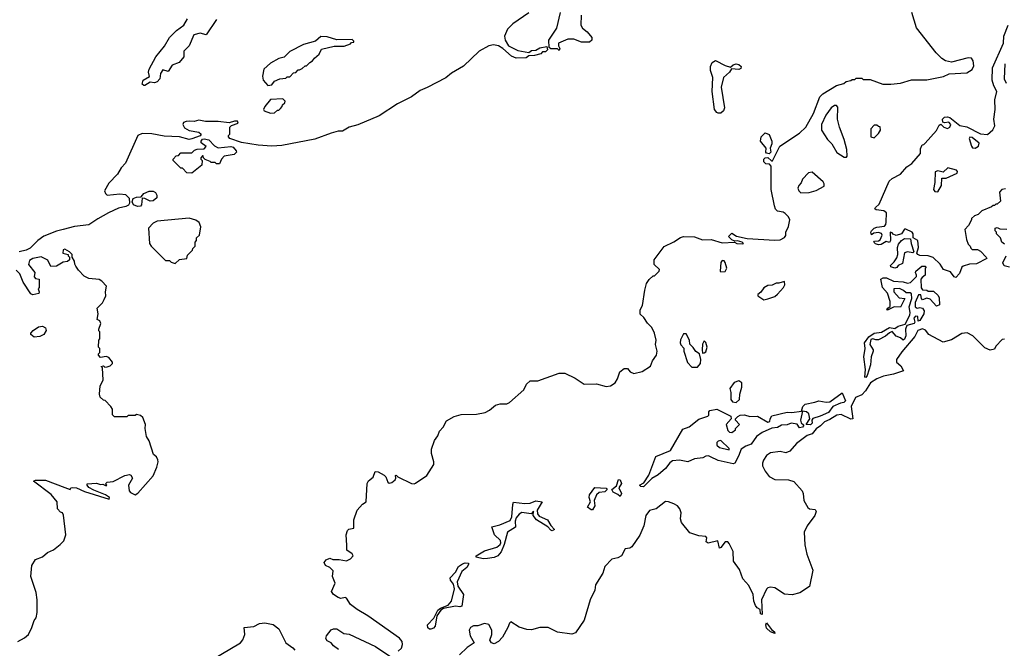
# Model space of a CAD drawing. Extents: x 2348354 to 2479840, y 460476 to 613653.
# Tile 203 of 256: x 2432249 to 2439377, y 541735 to 546284. Entities that reach past the tile are written whole.
import ezdxf

# ---------------------------------------------------------------- set-up
doc = ezdxf.new("R2010")
doc.units = 0

msp = doc.modelspace()

# ---------------------------------------------------------------- linework, layer by layer
at = {"layer": '0CON05XD'}
for points in [[(2435935.6, 546334.4), (2435818.8, 546255), (2435781.2, 546215), (2435758.8, 546165), (2435762.5, 546135), (2435788, 546095), (2435855, 546060), (2435935, 546047.5), (2435955, 546061.2), (2435985, 546063.3), (2436015, 546080), (2436065, 546090), (2436070, 546065), (2436055, 546050), (2436035, 546050), (2436022.5, 546037.5), (2435976.4, 546023.6), (2435935, 546022.5), (2435915, 546008.8), (2435843.9, 546006.1), (2435809.4, 546019.4), (2435745.7, 546075), (2435715, 546093.6), (2435679.2, 546100.8), (2435645, 546094), (2435575, 546056.7), (2435463, 545947), (2435375, 545896.7), (2435335, 545863.8), (2435198, 545792), (2435148.8, 545771.2), (2435086.7, 545725), (2434984.4, 545675.6), (2434851.2, 545588.8), (2434697.3, 545522.7), (2434635, 545506.2), (2434585, 545476.7), (2434553.9, 545476.1), (2434505, 545463.8), (2434385, 545420), (2434147.7, 545372.3), (2434075, 545368), (2433975, 545376), (2433854.5, 545394.5), (2433770, 545425), (2433760, 545435), (2433760, 545445), (2433770, 545455), (2433770, 545505), (2433781.7, 545518.3), (2433830, 545535), (2433825, 545550), (2433805, 545550), (2433765, 545537.5), (2433685, 545548), (2433595, 545548), (2433545, 545557.8), (2433512.4, 545547.6), (2433481.4, 545548.6), (2433455, 545548.1), (2433435, 545540), (2433430, 545525), (2433442.3, 545502.3), (2433475, 545482.5), (2433545, 545468.8), (2433562.5, 545455), (2433556.2, 545443.8), (2433495, 545421.2), (2433475, 545416.2), (2433405.7, 545435.7), (2433295, 545440.9), (2433205, 545457.3), (2433135, 545461.4), (2433105, 545446.7), (2433014.2, 545245.8), (2432985, 545212.5), (2432957.5, 545165), (2432895, 545100), (2432863.3, 545045), (2432870, 545025), (2432883.6, 545013.6), (2432975, 545023.3), (2433015, 545018.8), (2433041.4, 544991.4), (2433044, 544956), (2433037.5, 544942.5), (2433018.3, 544931.7), (2432965, 544918.8), (2432892.5, 544885), (2432815, 544843.3), (2432750.9, 544799.1), (2432645, 544786.2), (2432565, 544766), (2432515.9, 544754.1), (2432425, 544716.2), (2432380, 544685), (2432325, 544631.2), (2432296.7, 544615), (2432245, 544604.3)], [(2436313.6, 546316.4), (2436312.5, 546245), (2436323.6, 546223.6), (2436356.4, 546196.4), (2436390, 546155), (2436390, 546135), (2436375, 546120), (2436315, 546120), (2436261.7, 546141.7), (2436218.3, 546141.7), (2436150, 546115), (2436150, 546095), (2436160, 546075), (2436155, 546060), (2436142.5, 546072.5), (2436095, 546072.5), (2436081.7, 546081.7), (2436080, 546135), (2436137, 546223), (2436163.3, 546335)], [(2437713.6, 544936.4), (2437690, 545055), (2437690, 545225), (2437677.5, 545237.5), (2437650.7, 545240.7), (2437636.7, 545255), (2437636.7, 545275), (2437645, 545283.3), (2437665, 545287.5), (2437691.7, 545261.7), (2437698.3, 545261.7), (2437750.7, 545369.3), (2437895, 545463.8), (2437939.2, 545505), (2437996.2, 545605), (2438042.5, 545725), (2438063.6, 545746.4), (2438163, 545807), (2438215, 545822.5), (2438233, 545837), (2438267, 545843), (2438275, 545850), (2438295, 545850), (2438305, 545860), (2438345, 545860), (2438355, 545850), (2438405, 545850), (2438497, 545817), (2438555, 545816.7), (2438625, 545823.3), (2438705, 545847.5), (2438815, 545847.5), (2438937, 545873), (2438978.3, 545891.7), (2439105, 545898.8), (2439145, 545922.5), (2439155, 545950), (2439152.5, 545985), (2439140, 546005), (2439115, 546006.7), (2438995, 545976.7), (2438950, 545985), (2438925, 546002.5), (2438882.5, 546045), (2438740, 546225), (2438706.2, 546335)], [(2433674.2, 546285.8), (2433600, 546175), (2433555, 546186.2), (2433508.8, 546175), (2433476.4, 546093.6), (2433436.7, 546055), (2433436.7, 546015), (2433403.8, 545975), (2433354.2, 545955.8), (2433325, 545910), (2433285, 545920), (2433267.5, 545895), (2433263.3, 545855), (2433245, 545833.3), (2433225, 545827.5), (2433195, 545832.5), (2433155, 545806.7), (2433147, 545807), (2433137, 545817), (2433143.3, 545845), (2433188.3, 545871.7), (2433182.5, 545905), (2433186.2, 545925), (2433234.3, 546015), (2433297.3, 546092.7), (2433334, 546155), (2433385, 546205.8), (2433436.7, 546245), (2433465, 546290)], [(2439053, 544447), (2439025, 544417.5), (2439015, 544422.5), (2438988.3, 544458.3), (2438936.2, 544476.2), (2438912, 544515), (2438862.4, 544562.4), (2438825, 544575.7), (2438765, 544577.5), (2438750, 544585), (2438743.3, 544595), (2438755.6, 544635), (2438751.2, 544685), (2438717.5, 544705), (2438716, 544735), (2438710, 544745), (2438665, 544767.5), (2438655, 544767.5), (2438632.5, 544735), (2438595, 544722), (2438572, 544732), (2438565, 544742.5), (2438550, 544745), (2438552.5, 544685), (2438545, 544672.5), (2438520.7, 544679.3), (2438485, 544656.7), (2438465, 544654), (2438445, 544661.2), (2438432.5, 544675), (2438438.3, 544681.7), (2438465, 544683.3), (2438478.6, 544691.4), (2438493.8, 544725), (2438487.5, 544737.5), (2438465, 544744), (2438431.2, 544738.8), (2438415, 544727.5), (2438411.2, 544745), (2438416.2, 544755), (2438435, 544774), (2438455, 544782.5), (2438510, 544790), (2438519.5, 544800.5), (2438522.6, 544817.4), (2438523.3, 544885), (2438505, 544901.2), (2438448.3, 544908.3), (2438440, 544915), (2438443.3, 544925), (2438471.4, 544948.6), (2438543.8, 545115), (2438565, 545133.8), (2438625, 545166.7), (2438670, 545220), (2438706.7, 545243.3), (2438770, 545315), (2438770.7, 545349.3), (2438781.7, 545378.3), (2438795, 545380), (2438805, 545390), (2438885, 545482.5), (2438905, 545520), (2438916.7, 545526.7), (2438940, 545505), (2438965, 545496.7), (2438983.3, 545505), (2438988.8, 545525), (2438975, 545542.5), (2438945, 545536.7), (2438931.2, 545541.2), (2438930, 545565), (2438945, 545579.4), (2438965, 545581.4), (2438983.3, 545575), (2439055, 545517.5), (2439105, 545508.5), (2439205, 545458.1), (2439255, 545452), (2439294.4, 545485.6), (2439307.5, 545515), (2439301.5, 545565), (2439311.5, 545635), (2439308.9, 545705), (2439322.5, 545765), (2439300.8, 545805), (2439289.6, 545845), (2439292.1, 545935), (2439370, 546115), (2439372.2, 546165), (2439405.7, 546245)], [(2434045, 545807.5), (2434075, 545812.5), (2434095, 545840), (2434133, 545857), (2434175, 545860), (2434185, 545870), (2434205, 545870), (2434231.7, 545898.3), (2434248.3, 545901.7), (2434265, 545920), (2434275, 545920), (2434295, 545930), (2434315, 545950), (2434325, 545950), (2434350, 545975), (2434370, 545985), (2434383.6, 546006.4), (2434416.4, 546033.6), (2434435, 546070), (2434525, 546093.3), (2434597, 546093), (2434645, 546110), (2434651.7, 546118.3), (2434668.3, 546121.7), (2434668.3, 546128.3), (2434655, 546140), (2434545, 546137.5), (2434475, 546160), (2434428.3, 546161.7), (2434390.7, 546129.3), (2434305, 546103.8), (2434205, 546053.8), (2434165, 546013.8), (2434126.1, 546003.9), (2434065, 545968.8), (2434016.2, 545925), (2434005.8, 545875), (2434012.2, 545845), (2434045, 545807.5)], [(2437305, 545607.1), (2437295, 545612.9), (2437278.9, 545635), (2437261.1, 545765), (2437265.8, 545865), (2437250, 545915), (2437249.4, 545945), (2437262, 545975), (2437285, 545988.8), (2437355, 545952.5), (2437395, 545940), (2437413.9, 545956.1), (2437435, 545963.3), (2437455, 545960), (2437472.5, 545945), (2437469.3, 545930.7), (2437456.1, 545923.9), (2437401.7, 545928.3), (2437387.5, 545905), (2437344.1, 545865.9), (2437326, 545795), (2437351.2, 545645), (2437343.8, 545625), (2437325, 545608), (2437305, 545607.1)], [(2439380, 545965), (2439375.6, 545855), (2439391.4, 545825)], [(2434065, 545607.5), (2434095, 545610), (2434115, 545630), (2434125, 545630), (2434138.3, 545641.7), (2434150, 545655), (2434151.7, 545668.3), (2434168.3, 545681.7), (2434170, 545695), (2434155, 545710), (2434065, 545706.7), (2434023.3, 545655), (2434013.3, 545635), (2434020, 545625), (2434065, 545607.5)], [(2438218.3, 545288.3), (2438235, 545290), (2438240, 545295), (2438236.2, 545345), (2438217.3, 545417.3), (2438183.3, 545505), (2438170, 545565), (2438171.7, 545651.7), (2438161.7, 545661.7), (2438148.3, 545661.7), (2438123.6, 545646.4), (2438085, 545592.5), (2438053.3, 545525), (2438052.5, 545485), (2438096.4, 545416.4), (2438127.5, 545385), (2438165, 545322.5), (2438218.3, 545288.3)], [(2437675, 545312.5), (2437655, 545317.5), (2437650, 545325), (2437653.3, 545355), (2437612, 545405), (2437617.5, 545435), (2437645, 545464), (2437674.1, 545454.1), (2437693.3, 545405), (2437693.3, 545385), (2437682.5, 545355), (2437687.5, 545325), (2437675, 545312.5)], [(2438435, 545430), (2438465, 545460), (2438480, 545485), (2438478.3, 545508.3), (2438465, 545510), (2438455, 545520), (2438435, 545520), (2438410, 545495), (2438410, 545435), (2438435, 545430)], [(2433495, 545172.5), (2433460, 545175), (2433428.3, 545208.3), (2433415, 545210), (2433360, 545265), (2433360, 545275), (2433381.7, 545298.3), (2433398.3, 545301.7), (2433415, 545320), (2433495, 545320), (2433515, 545340), (2433533, 545347), (2433585, 545350), (2433600, 545365), (2433563.8, 545393.8), (2433562.5, 545405), (2433571.7, 545418.3), (2433585, 545422), (2433617.5, 545415), (2433660.7, 545370.7), (2433685, 545357.5), (2433777.3, 545367.3), (2433795, 545361.2), (2433817.5, 545335), (2433820, 545325), (2433801.7, 545308.3), (2433730, 545295), (2433710, 545275), (2433695, 545240), (2433675, 545240), (2433665, 545250), (2433635, 545250), (2433628.3, 545258.3), (2433591.7, 545271.7), (2433580, 545285), (2433578.3, 545298.3), (2433571.7, 545298.3), (2433560, 545285), (2433560, 545275), (2433570, 545265), (2433568.3, 545231.7), (2433495, 545172.5)], [(2439165, 545354.2), (2439190.6, 545369.4), (2439195, 545390), (2439145, 545430.8), (2439126.4, 545433.6), (2439122, 545425), (2439138.3, 545368.3), (2439146.2, 545356.2), (2439165, 545354.2)], [(2437905, 545030), (2437965, 545033.3), (2438015, 545046.7), (2438071.7, 545078.3), (2438072.5, 545095), (2438065, 545110), (2437985, 545180), (2437960, 545175), (2437915, 545130), (2437907, 545103), (2437890, 545085), (2437882.5, 545065), (2437890, 545045), (2437905, 545030)], [(2438895, 545037.5), (2438922.5, 545085), (2438923.6, 545136.4), (2438955, 545137.5), (2439035, 545173.8), (2439037.1, 545185), (2439030.8, 545195), (2438968.3, 545211.7), (2438935, 545180), (2438895, 545189.2), (2438876.2, 545183.8), (2438873.8, 545105), (2438864.2, 545055), (2438875, 545040), (2438895, 545037.5)], [(2433102, 544932), (2433073.3, 544945), (2433063.3, 544965), (2433071.1, 544988.9), (2433095, 545000), (2433129.3, 545000.7), (2433149.2, 545025), (2433187.2, 545042.8), (2433215, 545043.5), (2433232.2, 545032.2), (2433241.1, 545015), (2433241.3, 544995), (2433215, 544973.6), (2433195, 544970), (2433155, 544990.6), (2433135, 544992.5), (2433131.2, 544945), (2433125, 544934.6), (2433102, 544932)], [(2439385, 545060), (2439360, 545055), (2439342.5, 545035), (2439348.3, 544971.7), (2439325, 544950), (2439315, 544950), (2439305, 544940), (2439295, 544940), (2439285, 544930), (2439215, 544900), (2439187, 544873), (2439160, 544865), (2439140, 544845), (2439140, 544835), (2439117.5, 544795), (2439090, 544765), (2439103, 544693), (2439115, 544660), (2439130, 544645), (2439135, 544630), (2439145, 544620), (2439181.7, 544621.7), (2439205, 544607.5), (2439246.4, 544566.4), (2439250, 544555), (2439175, 544516.7), (2439125, 544513.8), (2439080, 544500), (2439068.3, 544491.7), (2439053, 544447)], [(2434990, 541715), (2435013.1, 541736.9), (2435021.6, 541761.6), (2435017.5, 541785), (2434998.5, 541808.5), (2434769.8, 541969.8), (2434692.1, 542015), (2434645, 542052.9), (2434615, 542096.7), (2434605, 542101.2), (2434575, 542096.2), (2434555, 542103.1), (2434522, 542125), (2434507.5, 542145), (2434532.5, 542205), (2434513.3, 542255), (2434517.5, 542295), (2434495, 542320), (2434462.5, 542335), (2434453.3, 542355), (2434466.7, 542375), (2434495, 542388), (2434515, 542377.5), (2434563, 542377), (2434615, 542367.5), (2434645, 542382.5), (2434662.5, 542405), (2434655, 542417.5), (2434617.5, 542445), (2434618, 542482), (2434612.5, 542555), (2434623, 542587), (2434633, 542597), (2434667, 542603), (2434667.5, 542665), (2434692.9, 542735), (2434731.7, 542778.3), (2434756.7, 542795), (2434765, 542927.5), (2434775, 542946.7), (2434807.3, 542972.7), (2434823.3, 543015), (2434845, 543012), (2434887.3, 542987.3), (2434898.8, 542975), (2434915, 542937.5), (2434925, 542930), (2434942.5, 542935), (2434966.7, 542955), (2434972.5, 542965), (2434970, 542985), (2434975, 542987.5), (2434986.2, 542976.2), (2435085, 542927.1), (2435105, 542924.4), (2435115, 542929.4), (2435195.5, 542985), (2435246.9, 543065), (2435248.2, 543085), (2435230.4, 543145), (2435229.6, 543175), (2435252.6, 543237.4), (2435276.7, 543273.3), (2435288.2, 543305), (2435314, 543336), (2435339.4, 543380.6), (2435395, 543413.1), (2435445, 543427.7), (2435555, 543430), (2435619.2, 543440.8), (2435651.2, 543458.8), (2435694.6, 543495.4), (2435726.9, 543503.1), (2435775, 543503.6), (2435795, 543514.4), (2435898, 543605), (2435918.8, 543645), (2435945, 543671.2), (2435999.7, 543670.3), (2436155, 543726.7), (2436195, 543725.7), (2436269.2, 543689.2), (2436335, 543646.9), (2436425, 543649.1), (2436495, 543628.9), (2436525, 543634.4), (2436559.2, 543655), (2436577.1, 543685), (2436593.8, 543736.2), (2436625, 543760), (2436648.8, 543758.8), (2436667.5, 543735), (2436695, 543724.2), (2436755, 543738.8), (2436815, 543777.5), (2436830, 543815), (2436858, 543855), (2436864, 543885), (2436852.7, 543932.7), (2436856, 543965), (2436845.7, 544015.7), (2436825, 544056.7), (2436795, 544086.7), (2436768.3, 544128.3), (2436741.7, 544151.7), (2436740, 544185), (2436757.5, 544215), (2436773.6, 544326.4), (2436786.7, 544375), (2436806.1, 544403.9), (2436835, 544430), (2436845, 544430), (2436877.5, 544465), (2436880, 544475), (2436843, 544513), (2436843.3, 544545), (2436915, 544642.5), (2436985, 544676.7), (2437031.7, 544708.3), (2437055, 544716), (2437133, 544713), (2437191.7, 544691.7), (2437255, 544692), (2437335, 544669.2), (2437423, 544673), (2437440, 544665), (2437478.3, 544661.7), (2437490, 544665), (2437480, 544675), (2437445, 544683.3), (2437425, 544680), (2437405, 544690), (2437380, 544715), (2437405, 544740), (2437437.9, 544717.9), (2437515, 544701.4), (2437715, 544688.8), (2437755, 544691.2), (2437785, 544706.7), (2437795, 544722.5), (2437796, 544745), (2437815, 544786.7), (2437823.8, 544835), (2437815, 544857.5), (2437790.7, 544880.7), (2437775, 544890), (2437735, 544897.5), (2437721.7, 544911.7), (2437713.6, 544936.4)], [(2433375, 544520), (2433405, 544547.5), (2433460, 544555), (2433465, 544580), (2433500, 544615), (2433501.7, 544628.3), (2433520, 544645), (2433520, 544675), (2433530, 544685), (2433530, 544705), (2433550, 544725), (2433560, 544785), (2433547.5, 544815), (2433525, 544833.3), (2433475, 544848), (2433245, 544826.7), (2433215, 544812.5), (2433182.5, 544775), (2433190, 544665), (2433200, 544645), (2433305, 544540), (2433335, 544540), (2433345, 544530), (2433375, 544520)], [(2439378.3, 544658.3), (2439360, 544675), (2439350, 544705), (2439320, 544735), (2439320, 544745), (2439310, 544755), (2439310, 544775), (2439325, 544780), (2439345, 544770), (2439395, 544767.5)], [(2438585, 544484.5), (2438556.2, 544495), (2438552, 544505), (2438579.5, 544530.5), (2438599.1, 544560.9), (2438606.7, 544585), (2438602.9, 544635), (2438611.7, 544658.3), (2438633.3, 544686.7), (2438655, 544700), (2438698.8, 544698.8), (2438702.5, 544665), (2438722.5, 544605), (2438713.6, 544596.4), (2438675, 544603.8), (2438655, 544596.7), (2438640, 544520), (2438607.5, 544505), (2438599.3, 544490.7), (2438585, 544484.5)], [(2432235, 541783.8), (2432285, 541811.2), (2432312, 541835), (2432337.5, 541885), (2432354, 541935), (2432368, 541955), (2432376.2, 541995), (2432376, 542085), (2432367.7, 542137.7), (2432331.2, 542255), (2432337.5, 542335), (2432365, 542377.5), (2432415, 542397.5), (2432451.7, 542428.3), (2432493.6, 542446.4), (2432542.5, 542485), (2432568.3, 542511.7), (2432582.5, 542555), (2432567, 542697), (2432560, 542715), (2432545, 542720), (2432523, 542743), (2432520, 542795), (2432476.8, 542846.8), (2432350, 542945), (2432365, 542952.5), (2432435, 542952.5), (2432575, 542897.5), (2432615, 542883.3), (2432620, 542895), (2432630.7, 542899.3), (2432660, 542895), (2432719.5, 542869.5), (2432896.7, 542813.3), (2432900, 542825), (2432870, 542845), (2432785, 542878.8), (2432749.5, 542899.5), (2432736.7, 542915), (2432737.5, 542925), (2432805, 542930), (2432835, 542920), (2432851.7, 542921.7), (2432875, 542910), (2432880, 542915), (2432870, 542925), (2432883, 542937), (2432925, 542942.5), (2433010, 542985), (2433045, 542992.5), (2433055, 542987.5), (2433066.7, 542965), (2433036.7, 542915), (2433041.2, 542875), (2433051.2, 542861.2), (2433085, 542846.2), (2433105, 542858), (2433216.4, 542983.6), (2433243.3, 543045), (2433252.5, 543085), (2433249.3, 543099.3), (2433239.3, 543119.3), (2433218.3, 543138.3), (2433187, 543237), (2433168.3, 543268.3), (2433157.5, 543325), (2433160, 543355), (2433140, 543405), (2433125, 543420), (2433095, 543427.5), (2433085, 543420), (2433035, 543420), (2433025, 543410), (2432935, 543410), (2432920, 543425), (2432920, 543465), (2432910, 543485), (2432868.3, 543528.3), (2432855, 543530), (2432833, 543553), (2432827.5, 543575), (2432832.5, 543635), (2432852.5, 543675), (2432850, 543765), (2432840, 543775), (2432855, 543780), (2432865, 543770), (2432881.7, 543771.7), (2432905, 543780), (2432920, 543795), (2432920, 543805), (2432895, 543840), (2432875, 543847.5), (2432835, 543840), (2432820, 543855), (2432820, 543865), (2432830, 543875), (2432830, 543905), (2432820, 543915), (2432822.5, 543965), (2432830, 543975), (2432830, 544025), (2432822.5, 544032.5), (2432822.5, 544045), (2432836.7, 544085), (2432830, 544105), (2432810, 544115), (2432817.5, 544155), (2432810, 544195), (2432850, 544235), (2432861.7, 544258.3), (2432872.5, 544285), (2432870, 544315), (2432877.5, 544355), (2432845, 544392.5), (2432825, 544402.5), (2432750.7, 544410.7), (2432717, 544427), (2432675, 544470), (2432655, 544500), (2432647.5, 544515), (2432647, 544537), (2432630, 544565), (2432630, 544585), (2432610, 544605), (2432575, 544623.3), (2432565, 544618.8), (2432562.5, 544595), (2432600, 544585), (2432600, 544575), (2432610, 544565), (2432610, 544545), (2432595, 544533.3), (2432565, 544528.8), (2432515, 544500), (2432475, 544497.5), (2432453.6, 544543.6), (2432405, 544567.1), (2432343.8, 544555), (2432319.9, 544540.1), (2432313.3, 544513.3), (2432358.8, 544455), (2432353, 544423), (2432365, 544410), (2432390, 544405), (2432390, 544345), (2432382.5, 544335), (2432390, 544315), (2432387.5, 544302.5), (2432345, 544292.5), (2432330.7, 544300.7), (2432273.9, 544383.9), (2432251.2, 544445), (2432225, 544470)], [(2437325, 544460), (2437355, 544462.5), (2437367.5, 544485), (2437357, 544527), (2437348.3, 544538.3), (2437335, 544540), (2437323.6, 544526.4), (2437320, 544465), (2437325, 544460)], [(2439415, 544492.5), (2439375, 544502.5), (2439366.7, 544525), (2439390, 544575)], [(2438375, 543694), (2438366.7, 543696.7), (2438372.1, 543752.1), (2438360, 543845), (2438368.9, 543905), (2438364.6, 543945.4), (2438395, 543988), (2438433.8, 544016.2), (2438487.9, 544022.1), (2438545, 544056.9), (2438585, 544050), (2438607.5, 544065), (2438660, 544080), (2438693.5, 544146.5), (2438695.6, 544165.6), (2438687.1, 544205), (2438708, 544265), (2438705, 544300), (2438695, 544308), (2438666.7, 544306.7), (2438647.5, 544325), (2438617.9, 544337.9), (2438577.5, 544335), (2438577.5, 544315), (2438615, 544271.4), (2438657.5, 544265), (2438625, 544203.3), (2438580, 544205), (2438531.2, 544181.2), (2438527.5, 544185), (2438534, 544195), (2438550.7, 544209.3), (2438550.9, 544245), (2438531.8, 544305), (2438495.5, 544345), (2438483.8, 544405), (2438500, 544415), (2438525, 544415.6), (2438575, 544391.2), (2438645, 544387.3), (2438675, 544378.1), (2438698.3, 544381.7), (2438740, 544425), (2438741.8, 544435), (2438733.1, 544455), (2438737.1, 544462.9), (2438779.3, 544500.7), (2438805, 544500), (2438810, 544495), (2438803.3, 544486.7), (2438804.4, 544435), (2438781, 544419), (2438771.8, 544405), (2438774.2, 544344.2), (2438785, 544330), (2438817, 544327), (2438825, 544320), (2438865, 544320), (2438896.8, 544286.8), (2438905, 544270), (2438908.6, 544221.4), (2438885, 544210), (2438840.5, 544260.5), (2438815, 544268.8), (2438785, 544257.5), (2438777.5, 544265), (2438773, 544293), (2438755, 544292.5), (2438731.7, 544238.3), (2438730.8, 544205), (2438745, 544195.8), (2438765, 544200), (2438785, 544196), (2438796.3, 544176.3), (2438795.4, 544155), (2438765, 544106.7), (2438753, 544103), (2438750, 544135), (2438735, 544138.8), (2438722.5, 544125), (2438730, 544095), (2438723.3, 544085), (2438670, 544070), (2438662, 544045), (2438664.3, 543995), (2438655, 543971.2), (2438643.6, 543963.6), (2438625, 543981.2), (2438594, 543994), (2438565, 544026.7), (2438545, 544018), (2438516.7, 543993.3), (2438465, 543967.8), (2438446.4, 543966.4), (2438425, 543974.3), (2438411.5, 543968.5), (2438402.5, 543932.5), (2438428, 543895), (2438427.5, 543885), (2438413.1, 543845), (2438409.2, 543785), (2438385, 543708.8), (2438375, 543694)], [(2437635, 544257.5), (2437665, 544263.3), (2437715, 544280), (2437735, 544297.5), (2437777.5, 544345), (2437787.5, 544365), (2437785, 544390), (2437745, 544377.5), (2437725, 544377.5), (2437696.4, 544363.6), (2437665, 544360), (2437635, 544342.5), (2437615, 544312.5), (2437592.5, 544295), (2437592.5, 544285), (2437635, 544257.5)], [(2432355, 543987.5), (2432330, 544005), (2432330, 544015), (2432347.5, 544035), (2432385, 544060), (2432415, 544066), (2432436.2, 544055), (2432440, 544035), (2432425, 544006.7), (2432395, 543990), (2432355, 543987.5)], [(2439378.3, 543971.7), (2439361.7, 543968.3), (2439315, 543920), (2439305, 543900), (2439275, 543892.5), (2439235, 543910), (2439150, 543995), (2439107, 544017), (2439068.3, 544011.7), (2438995, 543967.5), (2438935, 543950), (2438830, 544005), (2438806.4, 544036.4), (2438785, 544047.1), (2438751.5, 544035), (2438728.3, 543991.7), (2438635, 543880.8), (2438596, 543825), (2438596.4, 543806.4), (2438628.3, 543778.3), (2438646.4, 543743.6), (2438575, 543717.5), (2438502.5, 543705), (2438453.8, 543685), (2438408.5, 543655), (2438372.5, 543597.5), (2438345, 543569.5), (2438299.5, 543550.5), (2438267.5, 543485), (2438280, 543395), (2438265, 543393.8), (2438195, 543425.7), (2438165, 543421.1), (2438115, 543390), (2438075, 543373.8), (2438046.3, 543343.7), (2438015, 543323.1), (2437985, 543287.8), (2437950, 543275), (2437872.7, 543217.3), (2437825, 543162.5), (2437795, 543150), (2437755, 543160), (2437685, 543150), (2437655, 543130), (2437633.3, 543096.7), (2437625.6, 543075), (2437626.4, 543055), (2437645, 543017.5), (2437675, 542977.5), (2437715, 542955.6), (2437815, 542954.4), (2437852.7, 542942.7), (2437913.7, 542873.7), (2437921.4, 542855), (2437925.7, 542805), (2437955, 542753.3), (2437966.4, 542743.6), (2438008.8, 542738.8), (2438013.8, 542723.8), (2438005.6, 542695), (2437948.7, 542621.3), (2437928.8, 542575), (2437934, 542484), (2437946.7, 542416.7), (2437991.3, 542301.3), (2437967.1, 542182.9), (2437897.5, 542135), (2437840.9, 542120.9), (2437785, 542125.5), (2437715, 542171.5), (2437685, 542176.7), (2437665, 542172.5), (2437655, 542163.3), (2437619.4, 542085), (2437625, 541980), (2437612.5, 541985), (2437610, 542015), (2437587, 542027), (2437575, 542043.3), (2437563.1, 542075), (2437558.6, 542125), (2437528.4, 542188.4), (2437485, 542238.6), (2437459.3, 542305), (2437417.1, 542365), (2437413.6, 542435), (2437385, 542494), (2437375, 542505.6), (2437355, 542504.4), (2437325, 542464.3), (2437315, 542460), (2437302, 542512)], [(2437155, 543770), (2437177.5, 543795), (2437180, 543825), (2437170, 543865), (2437145, 543882.5), (2437125, 543912.5), (2437100, 543935), (2437097.5, 543965), (2437075, 544010), (2437055, 544010), (2437033, 543967), (2437030, 543945), (2437035, 543930), (2437057, 543907), (2437056.7, 543885), (2437083, 543803), (2437115, 543770), (2437155, 543770)], [(2437191.7, 543871.7), (2437205, 543872.5), (2437215, 543880), (2437226.7, 543915), (2437217, 543947), (2437205, 543960), (2437192.5, 543935), (2437190, 543895), (2437191.7, 543871.7)], [(2437435, 543514), (2437460, 543535), (2437462.5, 543575), (2437476.2, 543625), (2437477, 543657), (2437455, 543670), (2437420.7, 543659.3), (2437390, 543615), (2437397.5, 543585), (2437396.7, 543535), (2437409.3, 543519.3), (2437435, 543514)], [(2436765, 542902.5), (2436746.7, 542905), (2436736.7, 542915), (2436767.8, 542932.2), (2436803.4, 542986.6), (2436855, 543122.5), (2436961.2, 543165), (2437050.5, 543319.5), (2437095, 543338), (2437165, 543393.8), (2437230, 543415), (2437237, 543423), (2437237.5, 543445), (2437244.1, 543455.9), (2437295, 543464.2), (2437397.5, 543415), (2437400, 543395), (2437362.5, 543355), (2437375, 543310), (2437388.3, 543298.3), (2437405, 543297.5), (2437430, 543315), (2437430, 543325), (2437460, 543355), (2437430, 543385), (2437430, 543395), (2437447, 543413), (2437465, 543421.2), (2437495, 543424), (2437535, 543411.2), (2437590, 543415), (2437665, 543370), (2437680, 543375), (2437682.5, 543395), (2437694, 543416), (2437805, 543444), (2437838.3, 543441.7), (2437908.3, 543451.7), (2437918.8, 543485), (2437935, 543502), (2438005, 543515.8), (2438035, 543526.2), (2438086.1, 543516.1), (2438115, 543518.8), (2438202.5, 543582.5), (2438226.5, 543525), (2438215, 543514.3), (2438190.3, 543509.7), (2438136, 543484), (2438105, 543440), (2438045, 543413.8), (2437991.1, 543398.9), (2437984, 543386), (2437985.5, 543365), (2437975, 543351.5), (2437943.3, 543355), (2437968, 543395), (2437962.7, 543432.7), (2437945, 543446.2), (2437915, 543450), (2437901.8, 543385), (2437906.9, 543366.9), (2437922.5, 543352.5), (2437924.2, 543345), (2437915, 543334.6), (2437895, 543330.5), (2437876.2, 543356.2), (2437835, 543364.4), (2437805, 543352.2), (2437765, 543349.4), (2437735, 543332.5), (2437695, 543328.6), (2437623.5, 543296.5), (2437582.9, 543267.1), (2437545, 543212), (2437505, 543198.6), (2437471.2, 543175), (2437453.8, 543125), (2437425.6, 543074.4), (2437415, 543068.8), (2437305, 543094), (2437249.3, 543119.3), (2437235, 543126.7), (2437215, 543126.2), (2437195, 543112.5), (2437135, 543106.2), (2437085, 543084), (2437025, 543095.8), (2436975, 543091.2), (2436955, 543076.2), (2436925, 543036), (2436870.3, 542989.7), (2436826.2, 542963.8), (2436765, 542902.5)], [(2437385, 543170), (2437385, 543180), (2437325, 543237.5), (2437305, 543233.3), (2437296.7, 543225), (2437296.7, 543205), (2437315, 543188.8), (2437385, 543170)], [(2436395, 542736.7), (2436385, 542736.7), (2436360, 542755), (2436381.4, 542795), (2436372.2, 542825), (2436374.6, 542845.4), (2436412.1, 542897.9), (2436494.1, 542894.1), (2436501.2, 542885), (2436485, 542866), (2436445, 542861.9), (2436423.6, 542846.4), (2436407.8, 542805), (2436411.9, 542765), (2436395, 542736.7)], [(2436595, 542832.5), (2436578.8, 542848.8), (2436545, 542863.8), (2436536, 542885), (2436569.8, 542910.2), (2436585, 542956.7), (2436595, 542953.8), (2436606.2, 542926.2), (2436587.5, 542895), (2436605.5, 542855), (2436595, 542832.5)], [(2437302, 542512), (2437232.5, 542495), (2437219.2, 542505), (2437223.8, 542535), (2437216.7, 542545), (2437165, 542549.2), (2437101.2, 542571.2), (2437039.6, 542645), (2437032.1, 542672.1), (2437038.5, 542715), (2437028.5, 542745), (2437011.1, 542765), (2436985, 542780), (2436945, 542795.5), (2436923.1, 542796.9), (2436855.9, 542744.1), (2436807.7, 542732.3), (2436780.8, 542695), (2436768.3, 542621.7), (2436737.7, 542552.3), (2436681.5, 542468.5), (2436665, 542458.9), (2436633.3, 542455), (2436606.4, 542403.6), (2436580, 542390), (2436535, 542380), (2436484.5, 542325.5), (2436471.3, 542278.7), (2436418.6, 542195), (2436412.7, 542155), (2436380, 542085), (2436335, 541939.5), (2436272.5, 541847.5), (2436245, 541837.5), (2436142, 541852), (2436075, 541885.7), (2436014.5, 541885.5), (2435955, 541868.9), (2435920.2, 541870.2), (2435865, 541887.8), (2435805, 541926.7), (2435795, 541917.5), (2435784, 541885), (2435744, 541815), (2435715, 541783.8), (2435685, 541767.5), (2435663.6, 541773.6), (2435653, 541793), (2435666.4, 541833.6), (2435667.5, 541865), (2435645, 541907.5), (2435615, 541913.8), (2435565, 541896.7), (2435535, 541896.2), (2435513.3, 541885), (2435502.5, 541865), (2435511.2, 541825), (2435540, 541775), (2435489.7, 541740.3), (2435433, 541687)], [(2435605, 542382.5), (2435553.9, 542393.9), (2435552.5, 542405), (2435615, 542440.8), (2435704.3, 542465.7), (2435726.7, 542485), (2435732.3, 542497.7), (2435729.2, 542515), (2435685.6, 542555.6), (2435666.4, 542613.6), (2435725, 542627.8), (2435800, 542660), (2435813, 542687), (2435818, 542775), (2435825, 542793.3), (2435905, 542782.9), (2435945, 542785.5), (2435985, 542801.8), (2436032.5, 542795), (2435995.7, 542735), (2435996.7, 542706.7), (2436010.4, 542690.4), (2436071.2, 542665), (2436093, 542623), (2436120, 542595), (2436105, 542586), (2436095, 542590.8), (2436072.8, 542612.8), (2435990, 542665), (2435967.5, 542695), (2435968.3, 542728.3), (2435951.7, 542708.3), (2435885, 542717.5), (2435864.1, 542705.9), (2435842.3, 542677.7), (2435836, 542655), (2435838.3, 542611.7), (2435781.2, 542575), (2435756.4, 542486.4), (2435735, 542432.5), (2435711.2, 542405), (2435685, 542391.4), (2435635, 542384.2), (2435605, 542382.5)], [(2435225, 541873.8), (2435215, 541873.8), (2435205, 541882.5), (2435202, 541905), (2435247.3, 541952.7), (2435275, 542010), (2435295, 542025.6), (2435352, 542048), (2435376, 542075), (2435396.2, 542165), (2435388.8, 542198.8), (2435368, 542228), (2435366, 542245), (2435404, 542285), (2435425, 542326.2), (2435455, 542345.8), (2435475, 542352.5), (2435495, 542350), (2435501.2, 542345), (2435485, 542320), (2435448.8, 542291.2), (2435415.7, 542215), (2435421.2, 542185), (2435461.4, 542125), (2435449.7, 542040.3), (2435435, 542034), (2435405, 542040.8), (2435316.1, 542023.9), (2435298.3, 542011.7), (2435270, 541970), (2435255.7, 541894.3), (2435245, 541881.2), (2435225, 541873.8)], [(2433563.4, 541606.6), (2433847.5, 541775), (2433863.8, 541795), (2433880, 541835), (2433875, 541886.2), (2433945, 541892.9), (2433985, 541913.1), (2434025, 541918.9), (2434085, 541907.5), (2434125.8, 541875.8), (2434175, 541774.2), (2434227.5, 541737.5), (2434240.9, 541720.9)], [(2437715, 541842.5), (2437685, 541853.3), (2437655, 541880), (2437650, 541905), (2437655, 541920), (2437691.2, 541871.2), (2437712.5, 541855), (2437715, 541842.5)], [(2434557.5, 541725), (2434521.7, 541751.7), (2434504.1, 541774.1), (2434475, 541788.8), (2434466, 541805), (2434471.2, 541825), (2434505, 541867.5), (2434520, 541875), (2434546.1, 541876.1), (2434595, 541841.2), (2434635, 541837.1), (2434825, 541747), (2434927.7, 541677.7)]]:
    msp.add_lwpolyline(points, dxfattribs=at)

doc.saveas('drawing.dxf')
